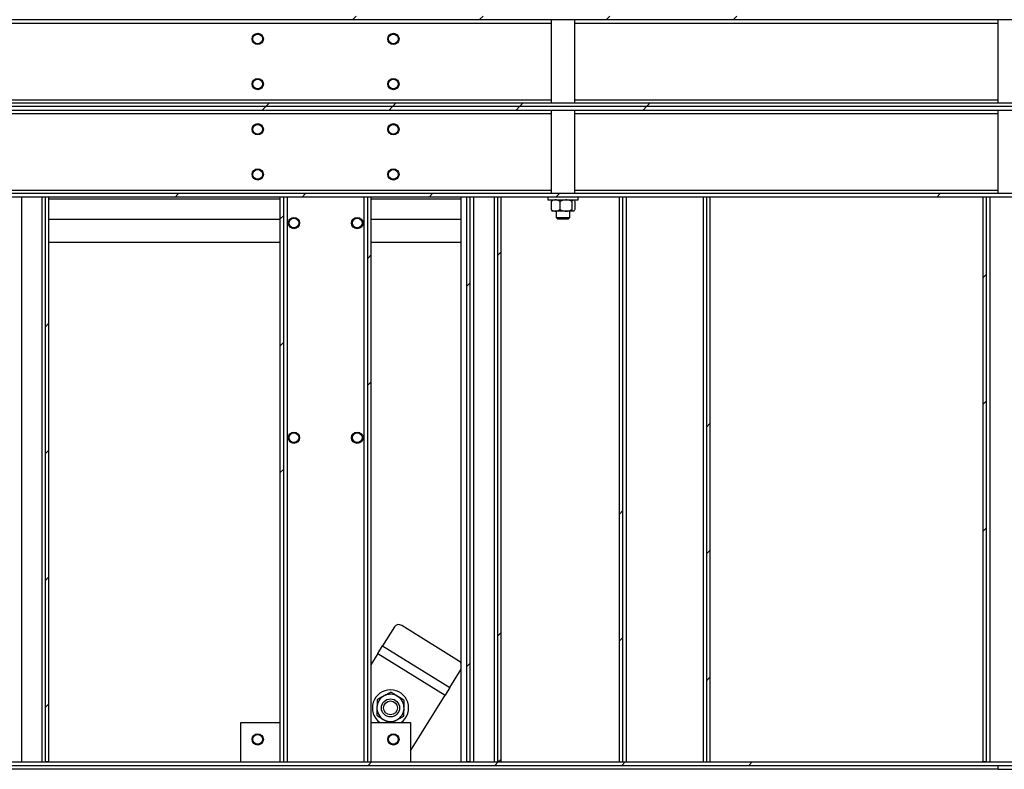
# Model space of a CAD drawing. Header units: millimetres. Extents: x 0 to 841, y 0 to 594.
# Tile 72 of 256: x 286 to 320, y 298 to 324. Entities that reach past the tile are written whole.
import ezdxf

# ---------------------------------------------------------------- set-up
doc = ezdxf.new("R2010")
doc.units = ezdxf.units.MM
doc.layers.add('TRAIT-FINS', color=9, linetype='Continuous')
doc.layers.add('TRAIT-FORT', color=4, linetype='Continuous', lineweight=25)
pattern_1 = [(45, (0, 0), (-13.4704, 13.4704), []), (45, (4.49, 2e-323), (-13.4704, 13.4704), []), (45, (8.98, 4e-323), (-13.4704, 13.4704), []), (45, (13.47, 6e-323), (-13.4704, 13.4704), [])]

msp = doc.modelspace()

# ---------------------------------------------------------------- hatches: boundary and pattern name
at = {"layer": 'TRAIT-FINS'}
h = msp.add_hatch(dxfattribs=at)
h.set_pattern_fill('DIN 201 ACIER ET FONTE', color=9, style=0, pattern_type=2)
h.set_pattern_definition(pattern_1)
h.paths.add_polyline_path([(253.976, 324.399), (253.856, 324.279), (346.616, 324.279), (346.496, 324.399)], flags=0)
h = msp.add_hatch(dxfattribs=at)
h.set_pattern_fill('DIN 201 ACIER ET FONTE', color=9, style=0, pattern_type=2)
h.set_pattern_definition(pattern_1)
h.paths.add_polyline_path([(349.696, 321.199), (349.576, 321.319), (250.896, 321.319), (250.776, 321.199)], flags=0)
h = msp.add_hatch(dxfattribs=at)
h.set_pattern_fill('DIN 201 ACIER ET FONTE', color=9, style=0, pattern_type=2)
h.set_pattern_definition(pattern_1)
h.paths.add_polyline_path([(250.896, 321.079), (349.576, 321.079), (349.696, 321.199), (250.776, 321.199)], flags=0)
h = msp.add_hatch(dxfattribs=at)
h.set_pattern_fill('DIN 201 ACIER ET FONTE', color=9, style=0, pattern_type=2)
h.set_pattern_definition(pattern_1)
h.paths.add_polyline_path([(253.976, 317.999), (346.496, 317.999), (346.616, 318.119), (253.856, 318.119)], flags=0)
h = msp.add_hatch(dxfattribs=at)
h.set_pattern_fill('DIN 201 ACIER ET FONTE', color=9, style=0, pattern_type=2)
h.set_pattern_definition(pattern_1)
h.paths.add_polyline_path([(286.576, 297.999), (286.576, 317.999), (286.456, 317.999), (286.456, 297.999)], flags=0)
h = msp.add_hatch(dxfattribs=at)
h.set_pattern_fill('DIN 201 ACIER ET FONTE', color=9, style=0, pattern_type=2)
h.set_pattern_definition(pattern_1)
h.paths.add_polyline_path([(294.896, 297.999), (294.896, 317.999), (294.776, 317.999), (294.776, 297.999)], flags=0)
h = msp.add_hatch(dxfattribs=at)
h.set_pattern_fill('DIN 201 ACIER ET FONTE', color=9, style=0, pattern_type=2)
h.set_pattern_definition(pattern_1)
h.paths.add_polyline_path([(297.976, 297.999), (297.976, 317.999), (297.856, 317.999), (297.856, 297.999)], flags=0)
h = msp.add_hatch(dxfattribs=at)
h.set_pattern_fill('DIN 201 ACIER ET FONTE', color=9, style=0, pattern_type=2)
h.set_pattern_definition(pattern_1)
h.paths.add_polyline_path([(301.496, 297.999), (301.496, 317.999), (301.376, 317.999), (301.376, 297.999)], flags=0)
h = msp.add_hatch(dxfattribs=at)
h.set_pattern_fill('DIN 201 ACIER ET FONTE', color=9, style=0, pattern_type=2)
h.set_pattern_definition(pattern_1)
h.paths.add_polyline_path([(302.576, 297.999), (302.576, 317.999), (302.456, 317.999), (302.456, 297.999)], flags=0)
h = msp.add_hatch(dxfattribs=at)
h.set_pattern_fill('DIN 201 ACIER ET FONTE', color=9, style=0, pattern_type=2)
h.set_pattern_definition(pattern_1)
h.paths.add_polyline_path([(306.896, 297.999), (306.896, 317.999), (306.776, 317.999), (306.776, 297.999)], flags=0)
h = msp.add_hatch(dxfattribs=at)
h.set_pattern_fill('DIN 201 ACIER ET FONTE', color=9, style=0, pattern_type=2)
h.set_pattern_definition(pattern_1)
h.paths.add_polyline_path([(309.976, 297.999), (309.976, 317.999), (309.856, 317.999), (309.856, 297.999)], flags=0)
h = msp.add_hatch(dxfattribs=at)
h.set_pattern_fill('DIN 201 ACIER ET FONTE', color=9, style=0, pattern_type=2)
h.set_pattern_definition(pattern_1)
h.paths.add_polyline_path([(319.762, 297.999), (319.762, 317.999), (319.642, 317.999), (319.642, 297.999)], flags=0)
h = msp.add_hatch(dxfattribs=at)
h.set_pattern_fill('DIN 201 ACIER ET FONTE', color=9, style=0, pattern_type=2)
h.set_pattern_definition(pattern_1)
h.paths.add_polyline_path([(253.976, 297.999), (253.856, 297.879), (346.616, 297.879), (346.496, 297.999)], flags=0)

# ---------------------------------------------------------------- linework, layer by layer
at = {"layer": 'TRAIT-FORT', "color": 4, "linetype": 'Continuous', "lineweight": 25}
for p, q in [((253.856, 324.279), (346.616, 324.279)), ((277.196, 324.159), (304.356, 324.159)), ((304.356, 324.279), (304.356, 321.319)), ((305.196, 321.319), (305.196, 324.279)), ((305.196, 324.159), (320.176, 324.159)), ((320.176, 321.319), (320.176, 324.279)), ((349.696, 321.199), (250.776, 321.199)), ((349.576, 321.319), (250.896, 321.319)), ((277.196, 321.439), (304.356, 321.439)), ((305.196, 321.439), (320.176, 321.439)), ((250.896, 321.079), (349.576, 321.079)), ((277.196, 320.959), (304.356, 320.959)), ((304.356, 321.079), (304.356, 318.119)), ((305.196, 318.119), (305.196, 321.079)), ((305.196, 320.959), (320.176, 320.959)), ((320.176, 318.119), (320.176, 321.079)), ((346.616, 318.119), (253.856, 318.119)), ((277.196, 318.239), (304.356, 318.239)), ((305.196, 318.239), (320.176, 318.239)), ((346.496, 317.999), (253.976, 317.999)), ((285.616, 317.999), (285.616, 297.999)), ((286.336, 317.999), (286.336, 297.999)), ((286.456, 317.999), (286.456, 297.999)), ((286.576, 317.999), (286.456, 317.999)), ((286.576, 317.999), (286.576, 297.999)), ((286.576, 317.939), (294.776, 317.939)), ((294.776, 297.999), (294.776, 317.999)), ((294.896, 317.999), (294.776, 317.999)), ((294.896, 297.999), (294.896, 317.999)), ((295.016, 317.999), (295.016, 297.999)), ((297.736, 317.999), (297.736, 297.999)), ((297.976, 317.999), (297.856, 317.999)), ((297.856, 317.999), (297.856, 297.999)), ((297.976, 317.999), (297.976, 297.999)), ((297.976, 317.939), (301.176, 317.939)), ((301.176, 297.999), (301.176, 317.999)), ((301.376, 297.999), (301.376, 317.999)), ((301.496, 317.999), (301.376, 317.999)), ((301.496, 297.999), (301.496, 317.999)), ((301.616, 317.999), (301.616, 297.999)), ((302.336, 317.999), (302.336, 297.999)), ((302.456, 317.999), (302.456, 297.999)), ((302.576, 317.999), (302.456, 317.999)), ((302.576, 317.999), (302.576, 297.999)), ((304.236, 317.999), (304.236, 317.899)), ((304.236, 317.899), (305.316, 317.899)), ((304.354, 317.84), (304.354, 317.557)), ((304.396, 317.899), (304.383, 317.886)), ((304.67, 317.84), (304.67, 317.557)), ((305.092, 317.84), (305.092, 317.557)), ((305.168, 317.886), (305.156, 317.899)), ((305.197, 317.84), (305.197, 317.557)), ((305.316, 317.899), (305.316, 317.999)), ((306.776, 297.999), (306.776, 317.999)), ((306.896, 317.999), (306.776, 317.999)), ((306.896, 297.999), (306.896, 317.999)), ((307.016, 317.999), (307.016, 297.999)), ((309.736, 317.999), (309.736, 297.999)), ((309.976, 317.999), (309.856, 317.999)), ((309.856, 317.999), (309.856, 297.999)), ((309.976, 317.999), (309.976, 297.999)), ((319.642, 297.999), (319.642, 317.999)), ((319.762, 317.999), (319.642, 317.999)), ((319.762, 297.999), (319.762, 317.999)), ((319.882, 317.999), (319.882, 297.999)), ((304.383, 317.512), (304.396, 317.499)), ((304.512, 317.499), (304.396, 317.499)), ((304.881, 317.499), (304.512, 317.499)), ((304.536, 317.499), (304.536, 317.279)), ((305.144, 317.499), (304.881, 317.499)), ((305.016, 317.279), (305.016, 317.499)), ((305.156, 317.499), (305.144, 317.499)), ((305.156, 317.499), (305.169, 317.512)), ((294.776, 317.199), (286.576, 317.199)), ((301.176, 317.199), (297.976, 317.199)), ((304.536, 317.279), (304.596, 317.219)), ((304.536, 317.279), (305.016, 317.279)), ((304.956, 317.219), (304.596, 317.219)), ((304.956, 317.219), (305.016, 317.279)), ((286.576, 316.399), (294.776, 316.399)), ((297.976, 316.399), (301.176, 316.399)), ((298.813, 302.786), (298.394, 302.114)), ((301.112, 301.559), (299.074, 302.827)), ((298.225, 301.842), (298.394, 302.114)), ((298.394, 302.114), (300.772, 300.634)), ((298.225, 301.842), (297.976, 301.441)), ((298.225, 301.842), (300.603, 300.363)), ((300.772, 300.634), (301.176, 301.285)), ((300.772, 300.634), (300.603, 300.363)), ((299.376, 298.391), (300.603, 300.363)), ((293.376, 299.399), (294.776, 299.399)), ((293.376, 297.999), (293.376, 299.399)), ((297.976, 299.399), (299.376, 299.399)), ((299.376, 299.399), (299.376, 297.999)), ((253.856, 297.879), (346.616, 297.879)), ((253.976, 297.999), (346.496, 297.999)), ((286.576, 297.999), (286.456, 297.999)), ((294.776, 297.999), (294.896, 297.999)), ((297.856, 297.999), (297.976, 297.999)), ((301.496, 297.999), (301.376, 297.999)), ((302.576, 297.999), (302.456, 297.999)), ((306.776, 297.999), (306.896, 297.999)), ((309.856, 297.999), (309.976, 297.999)), ((319.762, 297.999), (319.642, 297.999)), ((320.176, 297.739), (320.176, 297.879)), ((253.736, 297.759), (320.176, 297.759)), ((320.176, 297.739), (322.176, 297.739))]:
    msp.add_line(p, q, dxfattribs=at)
for centre, radius in [((293.976, 323.599), 0.2), ((293.976, 323.599), 0.172), ((298.776, 323.599), 0.2), ((298.776, 323.599), 0.172), ((293.976, 321.999), 0.2), ((293.976, 321.999), 0.172), ((298.776, 321.999), 0.2), ((298.776, 321.999), 0.172), ((293.976, 320.399), 0.2), ((293.976, 320.399), 0.172), ((298.776, 320.399), 0.2), ((298.776, 320.399), 0.172), ((293.976, 318.799), 0.2), ((293.976, 318.799), 0.172), ((298.776, 318.799), 0.2), ((298.776, 318.799), 0.172), ((295.256, 317.079), 0.2), ((295.256, 317.079), 0.172), ((297.496, 317.079), 0.2), ((297.496, 317.079), 0.172), ((295.256, 309.479), 0.2), ((297.496, 309.479), 0.2), ((295.256, 309.479), 0.172), ((297.496, 309.479), 0.172), ((298.674, 299.914), 0.32), ((298.674, 299.914), 0.244), ((293.976, 298.799), 0.2), ((293.976, 298.799), 0.172), ((298.776, 298.799), 0.2), ((298.776, 298.799), 0.172)]:
    msp.add_circle(centre, radius, dxfattribs=at)
for centre, radius, start, end in [((298.964, 302.675), 0.188, 54.2951, 143.7044), ((300.993, 301.368), 0.225, 35.5595, 58.2636), ((298.674, 299.914), 0.64, 306.398, 233.602), ((298.674, 299.914), 0.48, 118.1063, 178.1063), ((298.674, 299.914), 0.48, 58.1063, 118.1063), ((298.674, 299.914), 0.48, 358.1063, 58.1063), ((298.674, 299.914), 0.48, 178.1063, 238.1063), ((298.674, 299.914), 0.48, 298.1063, 358.1063), ((298.674, 299.914), 0.48, 238.1063, 298.1063)]:
    msp.add_arc(centre, radius, start, end, dxfattribs=at)
for points, knots in [([(304.512, 317.899), (304.495, 317.897), (304.46, 317.895), (304.407, 317.874), (304.372, 317.852), (304.354, 317.84)], [0, 0, 0, 0, 0.3099902, 0.6295459, 1, 1, 1, 1]), ([(304.384, 317.885), (304.383, 317.884), (304.372, 317.878), (304.362, 317.857), (304.354, 317.84)], [0, 0, 0, 0, 0.147844, 1, 1, 1, 1]), ([(304.67, 317.84), (304.658, 317.848), (304.629, 317.867), (304.579, 317.89), (304.537, 317.898), (304.515, 317.899), (304.512, 317.899)], [0, 0, 0, 0, 0.237039, 0.589019, 0.951631, 1, 1, 1, 1]), ([(304.881, 317.899), (304.844, 317.895), (304.77, 317.888), (304.703, 317.856), (304.67, 317.84)], [0, 0, 0, 0, 0.504, 1, 1, 1, 1]), ([(305.092, 317.84), (305.063, 317.854), (305.004, 317.881), (304.931, 317.897), (304.89, 317.898), (304.881, 317.899)], [0, 0, 0, 0, 0.432385, 0.879554, 1, 1, 1, 1]), ([(305.092, 317.84), (305.099, 317.854), (305.114, 317.881), (305.132, 317.897), (305.142, 317.898), (305.144, 317.899)], [0, 0, 0, 0, 0.432385, 0.879554, 1, 1, 1, 1]), ([(305.167, 317.885), (305.169, 317.884), (305.179, 317.878), (305.189, 317.857), (305.197, 317.84)], [0, 0, 0, 0, 0.147844, 1, 1, 1, 1]), ([(304.354, 317.557), (304.372, 317.546), (304.406, 317.524), (304.46, 317.503), (304.494, 317.5), (304.512, 317.499)], [0, 0, 0, 0, 0.370457, 0.681018, 1, 1, 1, 1]), ([(304.354, 317.557), (304.361, 317.542), (304.371, 317.522), (304.381, 317.515), (304.384, 317.513)], [0, 0, 0, 0, 0.743867, 1, 1, 1, 1]), ([(304.512, 317.499), (304.515, 317.499), (304.537, 317.499), (304.578, 317.507), (304.628, 317.53), (304.658, 317.55), (304.67, 317.557)], [0, 0, 0, 0, 0.048369, 0.39933, 0.762965, 1, 1, 1, 1]), ([(304.67, 317.557), (304.699, 317.544), (304.757, 317.516), (304.83, 317.5), (304.872, 317.499), (304.881, 317.499)], [0, 0, 0, 0, 0.432385, 0.879554, 1, 1, 1, 1]), ([(304.881, 317.499), (304.918, 317.502), (304.991, 317.509), (305.058, 317.541), (305.092, 317.557)], [0, 0, 0, 0, 0.504, 1, 1, 1, 1]), ([(305.144, 317.499), (305.135, 317.502), (305.117, 317.509), (305.1, 317.541), (305.092, 317.557)], [0, 0, 0, 0, 0.504, 1, 1, 1, 1]), ([(305.197, 317.557), (305.19, 317.544), (305.175, 317.516), (305.157, 317.5), (305.147, 317.499), (305.144, 317.499)], [0, 0, 0, 0, 0.432385, 0.879554, 1, 1, 1, 1]), ([(298.448, 300.337), (298.407, 300.315), (298.325, 300.272), (298.244, 300.228), (298.204, 300.207)], [0, 0, 0, 0, 0.497844, 1, 1, 1, 1]), ([(298.693, 300.468), (298.652, 300.446), (298.571, 300.403), (298.489, 300.359), (298.448, 300.337)], [0, 0, 0, 0, 0.4981655, 1, 1, 1, 1]), ([(298.928, 300.321), (298.889, 300.346), (298.81, 300.395), (298.732, 300.443), (298.693, 300.468)], [0, 0, 0, 0, 0.497844, 1, 1, 1, 1]), ([(299.163, 300.175), (299.124, 300.199), (299.046, 300.247), (298.968, 300.297), (298.928, 300.321)], [0, 0, 0, 0, 0.498165, 1, 1, 1, 1]), ([(298.195, 299.93), (298.193, 299.883), (298.19, 299.79), (298.187, 299.699), (298.185, 299.653)], [0, 0, 0, 0, 0.4978437, 1, 1, 1, 1]), ([(298.204, 300.207), (298.202, 300.161), (298.199, 300.069), (298.196, 299.976), (298.195, 299.93)], [0, 0, 0, 0, 0.498165, 1, 1, 1, 1]), ([(299.154, 299.898), (299.156, 299.944), (299.159, 300.037), (299.162, 300.129), (299.163, 300.175)], [0, 0, 0, 0, 0.497844, 1, 1, 1, 1]), ([(298.185, 299.653), (298.224, 299.628), (298.302, 299.58), (298.381, 299.531), (298.421, 299.506)], [0, 0, 0, 0, 0.498165, 1, 1, 1, 1]), ([(298.9, 299.49), (298.941, 299.512), (299.023, 299.556), (299.104, 299.599), (299.145, 299.621)], [0, 0, 0, 0, 0.497844, 1, 1, 1, 1]), ([(299.145, 299.621), (299.146, 299.667), (299.149, 299.758), (299.153, 299.851), (299.154, 299.898)], [0, 0, 0, 0, 0.498165, 1, 1, 1, 1]), ([(298.421, 299.506), (298.46, 299.482), (298.518, 299.446), (298.575, 299.41), (298.594, 299.399)], [0, 0, 0, 0, 0.6784381, 1, 1, 1, 1]), ([(298.729, 299.399), (298.745, 299.407), (298.802, 299.438), (298.859, 299.468), (298.9, 299.49)], [0, 0, 0, 0, 0.284581, 1, 1, 1, 1])]:
    msp.add_open_spline(points, degree=3, knots=knots, dxfattribs=at)

doc.saveas('drawing.dxf')
